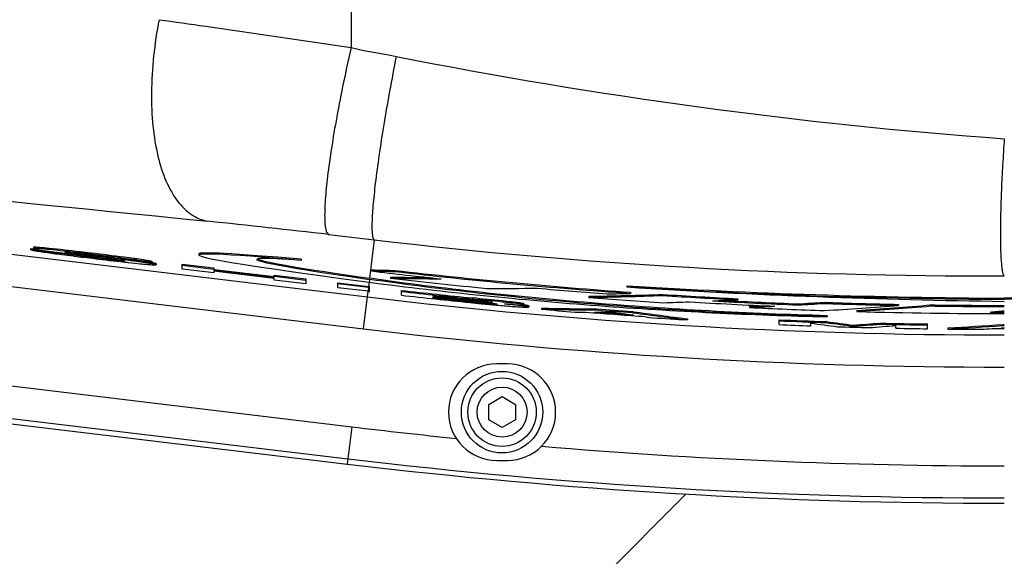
# Model space of a CAD drawing. Header units: millimetres. Extents: x 0 to 3360, y 0 to 2376.
# Tile 6 of 144: x 236 to 298, y 585 to 619. Entities that reach past the tile are written whole.
import ezdxf

# ---------------------------------------------------------------- set-up
doc = ezdxf.new("R2010")
doc.units = ezdxf.units.MM
doc.header["$LTSCALE"] = 184.8
doc.linetypes.add('PHANTOM', pattern=[0.8, 0.45, -0.05, 0.1, -0.05, 0.1, -0.05])
doc.layers.get('0').update_dxf_attribs({"linetype": 'CONTINUOUS'})
for name, color, linetype in [('1_DESIGN', 7, 'CONTINUOUS'), ('CRV', 7, 'CONTINUOUS'), ('DRAFT', 7, 'CONTINUOUS'), ('DRIV_DIM', 7, 'CONTINUOUS'), ('ROUND', 7, 'CONTINUOUS')]:
    doc.layers.add(name, color=color, linetype=linetype)
doc.styles.get("Standard").update_dxf_attribs({"font": 'txt', "width": 0.8})
doc.dimstyles.new('DIMSTYLE_12', dxfattribs={"dimtxt": 19, "dimasz": 9, "dimexe": 2, "dimexo": 1.5, "dimgap": 9.5, "dimtad": 1, "dimdec": 3, "dimlfac": 1.5, "dimdsep": 46, "dimtxsty": 'STANDARD', "dimblk": 'OPEN', "dimblk1": 'OPEN', "dimblk2": 'OPEN', "dimcen": 0.09, "dimadec": 3, "dimazin": 2, "dimtp": 0.5, "dimtm": 0.5, "dimtfac": 1, "dimtdec": 3, "dimtofl": 0, "dimtmove": 0, "dimatfit": 3, "dimldrblk": 'OPEN', "dimfxl": 1, "dimtolj": 1, "dimarcsym": 0})

# ---------------------------------------------------------------- blocks, each defined once
blk = doc.blocks.new('*D48')
at = {"layer": 'DRIV_DIM', "color": 2, "linetype": 'CONTINUOUS'}
for p, q in [((124.674, 650.022), (104.984, 650.022)), ((881.982, 391.943), (934.02, 348.278))]:
    blk.add_line(p, q, dxfattribs=at)
for points in [[(110.07, 641.051), (106.984, 650.022), (104.071, 640.994)], [(928.916, 340.774), (932.488, 349.563), (924.358, 344.675)]]:
    blk.add_lwpolyline(points, dxfattribs=at)
for start, end in [(180, 250), (250, 320)]:
    blk.add_arc((574.415, 650.022), 467.431, start, end, dxfattribs=at)
blk = doc.blocks.new('_OPEN')
at = {"color": 0, "linetype": 'BYBLOCK'}
for p, q in [((0, 0), (-1, 0.3333)), ((-1, -0.3333), (0, 0)), ((-1, 0), (0, 0))]:
    blk.add_line(p, q, dxfattribs=at)

msp = doc.modelspace()

# ---------------------------------------------------------------- linework, layer by layer
at = {"color": 7, "linetype": 'CONTINUOUS'}
for p, q in [((237.25463, 604.59898), (237.25463, 604.53179)), ((237.07744, 604.52631), (237.07744, 604.45912)), ((237.07744, 604.52631), (237.46208, 604.48019)), ((237.07744, 604.45912), (239.04622, 604.22307)), ((238.21275, 604.53661), (238.20621, 604.53726)), ((239.04622, 604.25717), (239.04622, 604.22307)), ((239.23034, 604.23362), (239.36512, 604.21645)), ((239.36512, 604.21645), (239.98243, 604.13828)), ((239.74597, 604.06393), (239.76638, 604.06138)), ((239.76011, 604.10908), (239.75072, 604.11034)), ((239.98823, 604.18572), (239.88582, 604.19892)), ((239.98243, 604.13828), (240.06044, 604.12844)), ((239.99679, 604.18463), (239.98823, 604.18572)), ((240.06044, 604.12844), (240.78483, 604.03732)), ((240.78483, 604.03732), (241.31495, 603.97068)), ((240.83151, 604.13332), (240.89687, 604.12549)), ((240.84437, 604.17381), (240.83648, 604.17476)), ((240.85236, 604.24004), (240.84437, 604.241)), ((241.32917, 604.01673), (241.32088, 604.01776)), ((247.55127, 604.19148), (247.55127, 604.12429)), ((241.15937, 603.93356), (241.15139, 603.93452)), ((241.31495, 603.97068), (241.96546, 603.8887)), ((242.46431, 603.78462), (242.45744, 603.78533)), ((244.6296, 603.64419), (242.66877, 603.87929)), ((242.91696, 603.68771), (242.92435, 603.68689)), ((242.92435, 603.68689), (242.93497, 603.68571)), ((243.54615, 603.83055), (243.53736, 603.83177)), ((243.55585, 603.89637), (243.54615, 603.89773)), ((243.97248, 603.67738), (243.96376, 603.67857)), ((244.26348, 603.72358), (244.25381, 603.72515)), ((244.2752, 603.78886), (244.26348, 603.79077)), ((244.47589, 603.60524), (244.46655, 603.60666)), ((244.63755, 603.71042), (244.63755, 603.64324)), ((244.90005, 603.58551), (244.90005, 603.51832)), ((246.52101, 603.25361), (246.52101, 603.55527)), ((246.52101, 603.55527), (248.48978, 603.31921)), ((246.52101, 603.48808), (248.48978, 603.25203)), ((253.91995, 603.79276), (253.92473, 603.79241)), ((253.92473, 603.8596), (253.92473, 603.79241)), ((248.48978, 603.01755), (246.52101, 603.25361)), ((248.48978, 603.31921), (248.48978, 603.16273)), ((252.23702, 602.71343), (248.48978, 603.16273)), ((248.48978, 603.1207), (248.48978, 603.01755)), ((252.23702, 602.67141), (248.48978, 603.1207)), ((248.49773, 603.22896), (252.22647, 602.78188)), ((252.23702, 602.71343), (252.23702, 602.86992)), ((252.23702, 602.86992), (254.2058, 602.63386)), ((252.23702, 602.80273), (254.2058, 602.56667)), ((258.29258, 603.19898), (258.29258, 603.1318)), ((259.74846, 603.16856), (259.74846, 603.10141)), ((252.23702, 602.56826), (252.23702, 602.67141)), ((254.2058, 602.3322), (252.23702, 602.56826)), ((254.2058, 602.63386), (254.2058, 602.3322)), ((256.20739, 602.09221), (256.20739, 602.39387)), ((256.20739, 602.39387), (258.11061, 602.16567)), ((258.10267, 602.09944), (256.20739, 602.32668)), ((258.17616, 601.85617), (258.17616, 602.15782)), ((259.4715, 602.7553), (259.4715, 602.68815)), ((274.18056, 602.20774), (274.18056, 602.14086)), ((258.07496, 601.86829), (256.20739, 602.09221)), ((260.1515, 601.62593), (260.1515, 601.92737)), ((262.12028, 601.54951), (262.12028, 601.60054)), ((271.80484, 601.55802), (271.80484, 601.49111)), ((274.41513, 601.80758), (274.41513, 601.7407)), ((276.41513, 601.67287), (276.41513, 601.60603)), ((262.12028, 601.45032), (262.12028, 601.50755)), ((264.12187, 601.29844), (264.4341, 601.2668)), ((264.42155, 601.31023), (264.14812, 601.33772)), ((264.5588, 601.29661), (264.42155, 601.31023)), ((264.4341, 601.2668), (264.4454, 601.26566)), ((265.13548, 601.09891), (265.24768, 601.08819)), ((265.76315, 601.0401), (265.86318, 601.03102)), ((265.86318, 601.03102), (266.05894, 601.01351)), ((266.05894, 601.01351), (266.09834, 601.01003)), ((266.56103, 600.97046), (266.64032, 600.96395)), ((266.98826, 601.13803), (266.98113, 601.13885)), ((266.9962, 601.20412), (266.98826, 601.20503)), ((267.73785, 600.95407), (267.73016, 600.95507)), ((267.77067, 601.08934), (267.77067, 601.02236)), ((268.07255, 600.95971), (268.07255, 600.89273)), ((279.50739, 601.27044), (279.50459, 601.27032)), ((281.08179, 601.40582), (281.08179, 601.33903)), ((281.80484, 600.92752), (281.80484, 600.86073)), ((284.83792, 601.08741), (284.83792, 601.02065)), ((284.84179, 601.02087), (284.83792, 601.02065)), ((286.41513, 601.18147), (286.41106, 601.18122)), ((286.41513, 601.18147), (286.41513, 601.11473)), ((291.08179, 601.05579), (291.08179, 600.98906)), ((293.08179, 601.02207), (293.0765, 601.02164)), ((293.08179, 601.02207), (293.08179, 600.95536)), ((268.86662, 600.81958), (268.86662, 600.75262)), ((272.29229, 600.77308), (272.29229, 600.70618)), ((274.55357, 600.39904), (274.49752, 600.40701)), ((274.51701, 600.61021), (274.51701, 600.54334)), ((274.58158, 600.60131), (274.51701, 600.61021)), ((274.57264, 600.53567), (274.51701, 600.54334)), ((274.56294, 600.39771), (274.55357, 600.39904)), ((274.58158, 600.53444), (274.57264, 600.53567)), ((286.64969, 600.3482), (286.64969, 600.28146)), ((288.48362, 600.6763), (288.48362, 600.60956)), ((296.78162, 600.57625), (296.77542, 600.57567)), ((277.94268, 600.15555), (277.94268, 600.08873)), ((283.64556, 599.79907), (283.64556, 600.09885)), ((285.61434, 599.72186), (285.61434, 599.8914)), ((286.58561, 599.98775), (286.58561, 599.92101)), ((286.59441, 599.98656), (286.58561, 599.98775)), ((288.26563, 599.69816), (288.25704, 599.69928)), ((288.26563, 599.76489), (288.26563, 599.69816)), ((288.27056, 599.69852), (288.26563, 599.69816)), ((289.94565, 599.89269), (289.9405, 599.89229)), ((289.94565, 599.89269), (289.94565, 599.82597)), ((290.91691, 599.57198), (290.91691, 599.74144)), ((292.88569, 599.53787), (292.88569, 599.83742)), ((297.57138, 599.80311), (297.567, 599.80282)), ((297.57138, 599.80311), (297.57138, 599.73641)), ((294.14571, 599.58888), (294.14571, 599.52217)), ((297.66057, 599.60865), (297.65646, 599.60835)), ((266.74846, 597.35544), (266.08179, 597.35544)), ((266.08179, 591.35544), (266.74846, 591.35544))]:
    msp.add_line(p, q, dxfattribs=at)
at = {"color": 9, "linetype": 'CONTINUOUS'}
for p, q in [((238.20621, 604.53726), (238.20621, 604.47007)), ((239.36021, 604.29377), (239.36021, 604.2712)), ((239.76011, 604.16637), (239.76011, 604.10908)), ((239.99679, 604.22998), (239.99679, 604.18463)), ((240.84437, 604.241), (240.84437, 604.17381)), ((241.15937, 603.99025), (241.15937, 603.93356)), ((241.32917, 604.07288), (241.32917, 604.01673)), ((242.46431, 603.82457), (242.46431, 603.78462)), ((243.54615, 603.89773), (243.54615, 603.83055)), ((243.97248, 603.72298), (243.97248, 603.67738)), ((244.26348, 603.79077), (244.26348, 603.72358)), ((244.47589, 603.66262), (244.47589, 603.60524)), ((258.16394, 602.61043), (258.14319, 602.43734)), ((258.10267, 602.09944), (258.07496, 601.86829)), ((264.14812, 601.3891), (264.14812, 601.33772)), ((264.15468, 601.29512), (264.15468, 601.23793)), ((264.57468, 601.45473), (264.57468, 601.38769)), ((265.11366, 601.29001), (265.11366, 601.24327)), ((265.42183, 601.16592), (265.42183, 601.11485)), ((265.59189, 601.23569), (265.59189, 601.20443)), ((265.8982, 601.11445), (265.8982, 601.07807)), ((266.98826, 601.20503), (266.98826, 601.13803)), ((267.73785, 601.02105), (267.73785, 600.95407))]:
    msp.add_line(p, q, dxfattribs=at)
at = {"color": 7, "linetype": 'CONTINUOUS'}
for centre, radius, start, end in [((255.03029, 729.02405), 125.78668, 262.4640437, 262.7840703), ((258.08406, 751.19428), 148.26876, 262.6151312, 262.895383), ((239.9442, 608.19608), 3.96809, 260.6641202, 261.5370129), ((238.88846, 598.31131), 6.00115, 85.0034471, 85.7795593), ((273.5943, 875.77301), 273.8093, 262.9032289, 263.1775151), ((294.04177, 1027.697), 426.94683, 262.7277143, 262.9068115), ((269.24674, 838.40963), 236.19406, 263.1479788, 263.5996383), ((243.06518, 596.36551), 7.52133, 80.1431551, 80.7421178), ((242.63425, 591.48497), 12.25939, 80.6538128, 81.3601417), ((297.66057, 932.0221), 331.23809, 263.1742026, 263.9285374), ((297.66057, 932.0221), 331.0317, 263.4236487, 265.9733077), ((297.66057, 932.0221), 331.0984, 263.4249795, 265.9741203), ((297.66057, 932.0221), 332.219, 263.1628458, 263.1742314), ((297.66057, 932.0221), 331.54073, 263.3856092, 264.4284147), ((299.92117, 1029.27876), 427.84605, 266.5508175, 269.6972668), ((297.66057, 932.0221), 332.51852, 263.1628458, 263.1804088), ((297.66057, 932.0221), 332.28571, 263.1628458, 263.1756082), ((297.66057, 932.0221), 332.219, 263.5172168, 264.2844048), ((297.66057, 932.0221), 332.28571, 263.5185238, 264.285556), ((297.66057, 932.0221), 332.51852, 263.5230811, 264.2600222), ((297.66057, 932.0221), 332.32743, 263.8608428, 264.2635341), ((297.66057, 932.0221), 332.37817, 263.8617835, 264.213247), ((297.66057, 932.0221), 331.23809, 264.9712877, 265.723328), ((299.92176, 1029.324), 427.958, 266.551641, 269.6972662), ((297.66057, 932.0221), 331.0317, 266.3202574, 267.1293037), ((297.66057, 932.0221), 331.0984, 266.3209998, 267.1298826), ((297.66057, 932.0221), 332.41989, 263.8625569, 264.209428), ((297.66057, 932.0221), 332.47679, 263.8636113, 264.2161063), ((279.24927, 749.42933), 148.95818, 264.1839853, 264.5742584), ((280.79091, 764.08498), 163.73623, 264.2561776, 264.5133558), ((273.81587, 694.67664), 93.83774, 264.3385772, 264.6789276), ((271.16174, 664.61284), 63.75699, 264.6024934, 264.7196633), ((277.67458, 731.52146), 131.02391, 264.5576304, 264.7840195), ((268.4279, 634.97104), 33.98939, 264.7101223, 264.926058), ((267.24498, 621.5071), 20.47359, 264.891101, 265.8203314), ((264.03388, 586.67161), 14.55913, 82.7532621, 83.2432525), ((266.86519, 616.35227), 15.30479, 265.8318352, 266.2705318), ((266.74312, 614.50218), 13.45068, 266.2767921, 266.3985139), ((266.25386, 606.63414), 5.56745, 266.337317, 267.2524798), ((273.63312, 686.3803), 85.70213, 264.9561427, 265.2665996), ((270.92219, 653.32657), 52.5374, 265.3251261, 265.9226223), ((266.03716, 587.82619), 13.23759, 82.6521137, 83.1225123), ((266.59862, 592.1698), 8.92423, 81.9025692, 82.4456645), ((297.66057, 932.0221), 331.54073, 265.5271555, 266.3356778), ((297.66057, 932.0221), 331.38941, 266.6072125, 267.5305404), ((297.66057, 932.0221), 331.24973, 266.8580121, 267.7815312), ((297.66057, 932.0221), 331.18302, 266.9797266, 267.7810841), ((297.66057, 932.0221), 331.0317, 268.0532365, 268.8612542), ((297.66057, 932.0221), 331.0984, 268.0536289, 268.8614837), ((297.66057, 932.0221), 331.0317, 269.2074689, 270), ((297.66057, 932.0221), 331.0984, 269.2076285, 270), ((297.66057, 932.0221), 332.51852, 265.0323348, 265.3931849), ((297.66057, 932.0221), 332.46952, 265.5082274, 266.1126449), ((297.66057, 932.0221), 332.4278, 265.6052297, 266.0157855), ((297.66057, 932.0221), 332.219, 265.6206247, 266.0053356), ((297.66057, 932.0221), 332.28571, 265.6215056, 266.0061388), ((297.66057, 932.0221), 332.36109, 265.7610738, 265.8548633), ((297.66057, 932.0221), 331.54073, 267.2588188, 268.0659751), ((297.66057, 932.0221), 331.53957, 268.4138609, 270), ((297.66057, 932.0221), 331.44761, 269.8469889, 270), ((297.66057, 932.0221), 331.3809, 269.9672474, 270), ((297.66057, 932.0221), 331.36613, 269.9937958, 270), ((297.66057, 932.0221), 332.51852, 266.2288169, 266.6004441), ((297.66057, 932.0221), 332.219, 267.5822001, 268.0896148), ((297.66057, 932.0221), 332.28571, 267.5826858, 268.0899985), ((297.66057, 932.0221), 332.51852, 267.5843792, 267.9238778), ((297.66057, 932.0221), 332.219, 268.6693355, 269.1764771), ((297.66057, 932.0221), 332.28571, 268.6696027, 269.1766425), ((297.66057, 932.0221), 332.219, 269.9846181, 270), ((297.66057, 932.0221), 332.28571, 269.9846211, 270), ((297.66057, 932.0221), 332.51852, 268.2112622, 268.5506347), ((297.66057, 932.0221), 332.51852, 268.8379302, 269.177219), ((297.66057, 932.0221), 332.51852, 269.3943477, 269.7539489), ((297.66057, 932.0221), 332.46952, 269.8692706, 270), ((297.66057, 932.0221), 332.4278, 269.9665299, 270), ((266.08179, 594.35544), 3, 90, 270), ((266.74846, 594.35544), 3, 270, 90)]:
    msp.add_arc(centre, radius, start, end, dxfattribs=at)
at = {"color": 9, "linetype": 'CONTINUOUS'}
for start, end in [(263.1628458, 264.261448), (265.1567135, 270)]:
    msp.add_arc((297.66057, 932.0221), 341.00619, start, end, dxfattribs=at)
at = {"color": 7, "linetype": 'CONTINUOUS'}
for centre, major_axis, ratio, start_param, end_param in [((280.41513, 600.39722), (32.86378, -3.72854), 0.01984428, 8.79370549, 10.25319118), ((280.41513, 600.46441), (32.86378, -3.72854), 0.01984428, 8.79370549, 9.42702938), ((280.41513, 600.39722), (29.2637, -3.45436), 0.02138696, 2.70562059, 3.85103745), ((280.41513, 600.46441), (29.2637, -3.45436), 0.02138696, -3.08516481, -2.43173129), ((265.95721, 932.0221), (330.436, 0), 0.99538673, -1.59399391, -1.589587), ((265.95075, 932.0221), (330.50333, 0), 0.99538673, -1.59396964, -1.58956362), ((265.91695, 932.0221), (330.85562, 0), 0.99538673, -1.5902787, -1.58283178), ((265.91049, 932.0221), (330.92295, 0), 0.99538673, -1.59025521, -1.58072199), ((265.85475, 932.0221), (331.50396, 0), 0.99538673, -1.5719524, -1.56243685), ((265.80236, 932.0221), (332.04993, 0), 0.99538673, -1.55271832, -1.53882953), ((265.7959, 932.0221), (332.11726, 0), 0.99538673, -1.55270253, -1.53881656), ((265.81449, 932.0221), (331.92358, 0), 0.99538673, -1.54926935, -1.54488191), ((265.75255, 932.0221), (332.56915, 0), 0.99538673, -1.53855998, -1.53381465), ((265.75255, 932.0221), (332.56915, 0), 0.99538673, -1.52942518, -1.52468658), ((265.70946, 932.0221), (333.01828, 0), 0.99538673, -1.52244566, -1.51976136), ((265.703, 932.0221), (333.08561, 0), 0.99538673, -1.52243603, -1.51769479), ((265.70946, 932.0221), (333.01828, 0), 0.99538673, -1.513325, -1.50859266), ((265.703, 932.0221), (333.08561, 0), 0.99538673, -1.51330559, -1.50857358), ((265.65964, 932.0221), (333.53751, 0), 0.99538673, -1.50835839, -1.49450256), ((265.64752, 932.0221), (333.66385, 0), 0.99538673, -1.50230235, -1.48849801), ((265.64106, 932.0221), (333.73118, 0), 0.99538673, -1.50229679, -1.48847932), ((280.41513, 600.76924), (32.86386, 0.21189), 0.01995585, -0.00012867, 1.0182415), ((280.41513, 600.70253), (32.86386, 0.21189), 0.01995585, 5.64973275, 7.30142681), ((275.09624, 932.0221), (332.02845, 0), 0.99768811, -1.58955975, -1.57924135), ((275.09169, 932.0221), (332.09547, 0), 0.99768811, -1.58954225, -1.57922593), ((273.33505, 932.0221), (332.3442, 0), 0.99731774, -1.57796223, -1.57594805), ((273.11116, 932.0221), (332.35955, 0), 0.99726832, -1.57357607, -1.57004162), ((321.92563, 932.0221), (335.84974, 0), 0.99738657, -1.71590435, -1.71248823), ((320.44998, 932.0221), (335.34056, 0), 0.99768811, -1.70800803, -1.69789688), ((320.45454, 932.0221), (335.40758, 0), 0.99768811, -1.70799415, -1.69788504), ((322.24791, 932.0221), (335.91896, 0), 0.9973177, -1.71155388, -1.70954157), ((265.57293, 932.0221), (334.44131, 0), 0.99538673, -1.47734445, -1.47481227), ((331.91979, 932.0221), (337.05569, 0), 0.99482098, -1.70861437, -1.70362327), ((331.9538, 932.0221), (336.90371, 0), 0.99480597, -1.70586886, -1.70086379), ((331.94694, 932.0221), (336.83631, 0), 0.99480597, -1.70584911, -1.7008437), ((263.57102, 932.0221), (334.90365, 0), 0.994806, -1.4969929, -1.49197725), ((263.56416, 932.0221), (334.97106, 0), 0.994806, -1.49697246, -1.49195716), ((263.5975, 932.0221), (335.1259, 0), 0.99482098, -1.49417548, -1.48918593), ((274.97898, 932.0221), (333.75436, 0), 0.99768812, -1.51333708, -1.50306599), ((274.97443, 932.0221), (333.82137, 0), 0.99768812, -1.51333496, -1.50305278), ((273.19872, 932.0221), (334.20446, 0), 0.9973177, -1.5018201, -1.49981227), ((272.97229, 932.0221), (334.23704, 0), 0.99726828, -1.49744698, -1.49687673)]:
    msp.add_ellipse(centre, major_axis=major_axis, ratio=ratio, start_param=start_param, end_param=end_param, dxfattribs=at)
for points, knots in [([(237.3131, 604.60732), (237.2983, 604.60725), (237.28405, 604.60599), (237.25463, 604.6041), (237.25463, 604.59898)], [0, 0, 0, 0, 0.74291235, 1, 1, 1, 1]), ([(238.20621, 604.53726), (238.02314, 604.55536), (237.72589, 604.58157), (237.4278, 604.60784), (237.3131, 604.60732)], [0, 0, 0, 0, 0.61595256, 1, 1, 1, 1]), ([(237.07744, 604.45912), (237.13932, 604.43544), (237.34975, 604.39477), (237.55888, 604.35925), (237.70384, 604.33747)], [0, 0, 0, 0, 0.31129407, 1, 1, 1, 1]), ([(237.34164, 604.53987), (237.31963, 604.54032), (237.29963, 604.53766), (237.25463, 604.53915), (237.25463, 604.53179)], [0, 0, 0, 0, 0.74950681, 1, 1, 1, 1]), ([(237.25463, 604.53179), (237.25463, 604.52815), (237.2705, 604.52245), (237.31057, 604.50865), (237.35766, 604.49995), (237.39216, 604.49318)], [0, 0, 0, 0, 0.07610981, 0.26676717, 1, 1, 1, 1]), ([(238.20621, 604.47007), (238.11532, 604.47906), (237.82751, 604.50577), (237.53941, 604.53585), (237.34164, 604.53987)], [0, 0, 0, 0, 0.31586362, 1, 1, 1, 1]), ([(237.39216, 604.49318), (237.41305, 604.48907), (237.51768, 604.46955), (237.6228, 604.45279), (237.70695, 604.43983)], [0, 0, 0, 0, 0.20008607, 1, 1, 1, 1]), ([(237.70384, 604.33747), (237.80353, 604.32249), (238.24396, 604.25841), (238.68515, 604.19971), (239.02653, 604.15539)], [0, 0, 0, 0, 0.2265246, 1, 1, 1, 1]), ([(237.70695, 604.43983), (237.76874, 604.43031), (238.044, 604.38962), (238.31974, 604.35231), (238.53357, 604.32382)], [0, 0, 0, 0, 0.22469233, 1, 1, 1, 1]), ([(240.83648, 604.17476), (240.61009, 604.20189), (239.73396, 604.30567), (238.8573, 604.40568), (238.20621, 604.47007)], [0, 0, 0, 0, 0.2584287, 1, 1, 1, 1]), ([(240.84437, 604.241), (240.61795, 604.26814), (239.74136, 604.37201), (238.86425, 604.47209), (238.21275, 604.53661)], [0, 0, 0, 0, 0.2583324, 1, 1, 1, 1]), ([(239.75072, 604.11034), (239.67012, 604.12118), (239.43476, 604.15469), (239.19856, 604.18715), (239.04622, 604.22307)], [0, 0, 0, 0, 0.34193274, 1, 1, 1, 1]), ([(239.22341, 604.29812), (239.22341, 604.29926), (239.22937, 604.30015), (239.23251, 604.30041), (239.23556, 604.30051)], [0, 0, 0, 0, 0.27069722, 1, 1, 1, 1]), ([(239.30049, 604.28055), (239.29255, 604.28186), (239.26946, 604.28592), (239.24623, 604.2898), (239.23145, 604.29418)], [0, 0, 0, 0, 0.34292652, 1, 1, 1, 1]), ([(239.23556, 604.30051), (239.24071, 604.30069), (239.27228, 604.30039), (239.30377, 604.29811), (239.33011, 604.29619)], [0, 0, 0, 0, 0.163079, 1, 1, 1, 1]), ([(239.88582, 604.19892), (239.83887, 604.20502), (239.66352, 604.22803), (239.48829, 604.252), (239.36021, 604.2712)], [0, 0, 0, 0, 0.26770707, 1, 1, 1, 1]), ([(239.41114, 604.28966), (239.4286, 604.28815), (239.50387, 604.28143), (239.57909, 604.27408), (239.63685, 604.26829)], [0, 0, 0, 0, 0.23184466, 1, 1, 1, 1]), ([(239.63685, 604.26829), (239.73149, 604.2588), (240.13, 604.21635), (240.52803, 604.16958), (240.83151, 604.13332)], [0, 0, 0, 0, 0.2373331, 1, 1, 1, 1]), ([(241.15139, 603.93452), (241.03334, 603.94868), (240.56932, 604.00481), (240.10551, 604.06271), (239.76011, 604.10908)], [0, 0, 0, 0, 0.25439057, 1, 1, 1, 1]), ([(243.53736, 603.83177), (243.32526, 603.8614), (242.42839, 603.98164), (241.53018, 604.09158), (240.84437, 604.17381)], [0, 0, 0, 0, 0.2366705, 1, 1, 1, 1]), ([(243.54615, 603.89773), (243.33416, 603.92738), (242.43702, 604.04775), (241.53854, 604.15775), (240.85236, 604.24004)], [0, 0, 0, 0, 0.23648504, 1, 1, 1, 1]), ([(240.89687, 604.12549), (240.99659, 604.11354), (241.38622, 604.06636), (241.77567, 604.01759), (242.06501, 603.97795)], [0, 0, 0, 0, 0.2559016, 1, 1, 1, 1]), ([(243.96376, 603.67857), (243.75182, 603.70759), (242.874, 603.82333), (241.99549, 603.93363), (241.32917, 604.01673)], [0, 0, 0, 0, 0.24161154, 1, 1, 1, 1]), ([(242.45744, 603.78533), (242.35312, 603.79616), (241.92015, 603.84314), (241.48764, 603.8942), (241.15937, 603.93356)], [0, 0, 0, 0, 0.2408281, 1, 1, 1, 1]), ([(241.96546, 603.8887), (242.02144, 603.88164), (242.24001, 603.8539), (242.45855, 603.82591), (242.62091, 603.80347)], [0, 0, 0, 0, 0.25609739, 1, 1, 1, 1]), ([(242.06501, 603.97795), (242.13424, 603.96847), (242.33606, 603.93949), (242.53801, 603.90889), (242.66877, 603.87929)], [0, 0, 0, 0, 0.3426341, 1, 1, 1, 1]), ([(242.81873, 603.75131), (242.79361, 603.75317), (242.67536, 603.76305), (242.55729, 603.77499), (242.46431, 603.78462)], [0, 0, 0, 0, 0.21228877, 1, 1, 1, 1]), ([(242.62091, 603.80347), (242.63845, 603.80105), (242.70242, 603.7921), (242.76635, 603.78278), (242.81265, 603.77535)], [0, 0, 0, 0, 0.27410378, 1, 1, 1, 1]), ([(242.81265, 603.77535), (242.84281, 603.77051), (242.8845, 603.7653), (242.91752, 603.75469), (242.93127, 603.75205), (242.93127, 603.74945)], [0, 0, 0, 0, 0.75166413, 0.93582569, 1, 1, 1, 1]), ([(242.93127, 603.74945), (242.93127, 603.74705), (242.91696, 603.74733), (242.88678, 603.74524), (242.84686, 603.74921), (242.81873, 603.75131)], [0, 0, 0, 0, 0.06351243, 0.2515255, 1, 1, 1, 1]), ([(242.93497, 603.68571), (243.01929, 603.67636), (243.34393, 603.6407), (243.66873, 603.60643), (243.90931, 603.58267)], [0, 0, 0, 0, 0.25977859, 1, 1, 1, 1]), ([(244.25381, 603.72515), (244.2016, 603.73358), (243.96601, 603.7707), (243.72997, 603.80484), (243.54615, 603.83055)], [0, 0, 0, 0, 0.2217493, 1, 1, 1, 1]), ([(244.26348, 603.79077), (244.21137, 603.79921), (243.9758, 603.83643), (243.73976, 603.87062), (243.55585, 603.89637)], [0, 0, 0, 0, 0.22133104, 1, 1, 1, 1]), ([(243.90931, 603.58267), (244.03928, 603.56983), (244.22681, 603.55184), (244.46381, 603.53148), (244.61271, 603.51991), (244.7299, 603.51301), (244.82356, 603.50841), (244.86534, 603.51142), (244.90005, 603.51236), (244.90005, 603.51832)], [0, 0, 0, 0, 0.39377764, 0.56739821, 0.71848999, 0.84097629, 0.92964726, 0.982018, 1, 1, 1, 1]), ([(244.46655, 603.60666), (244.42853, 603.61244), (244.26397, 603.63693), (244.09921, 603.66), (243.97248, 603.67738)], [0, 0, 0, 0, 0.23113708, 1, 1, 1, 1]), ([(244.53947, 603.67183), (244.52284, 603.67571), (244.43135, 603.69559), (244.33903, 603.71135), (244.26348, 603.72358)], [0, 0, 0, 0, 0.18239328, 1, 1, 1, 1]), ([(244.63755, 603.71042), (244.62567, 603.71534), (244.53267, 603.7452), (244.43612, 603.7613), (244.35273, 603.77581)], [0, 0, 0, 0, 0.13182783, 1, 1, 1, 1]), ([(244.63755, 603.64324), (244.63204, 603.64552), (244.60002, 603.65723), (244.56685, 603.66544), (244.53947, 603.67183)], [0, 0, 0, 0, 0.17484871, 1, 1, 1, 1]), ([(244.83314, 603.54266), (244.82035, 603.54563), (244.75136, 603.56037), (244.6818, 603.57225), (244.62517, 603.58161)], [0, 0, 0, 0, 0.18614764, 1, 1, 1, 1]), ([(244.90005, 603.58551), (244.90005, 603.59126), (244.87138, 603.5988), (244.83104, 603.61194), (244.74421, 603.62805), (244.67916, 603.63979), (244.63997, 603.64634)], [0, 0, 0, 0, 0.06430695, 0.24410209, 0.5560869, 1, 1, 1, 1]), ([(244.90005, 603.51832), (244.90005, 603.52457), (244.86795, 603.53217), (244.85038, 603.53867), (244.83314, 603.54266)], [0, 0, 0, 0, 0.26105134, 1, 1, 1, 1]), ([(258.14319, 602.43734), (262.87666, 601.81284), (272.36699, 600.85642), (281.89274, 600.39032), (286.64969, 600.28146)], [0, 0, 0, 0, 0.50085428, 1, 1, 1, 1]), ([(286.64969, 600.28146), (281.74207, 600.41197), (272.22068, 600.93207), (262.7385, 601.95456), (258.16394, 602.61043)], [0, 0, 0, 0, 0.51511009, 1, 1, 1, 1]), ([(286.64969, 600.3482), (281.74364, 600.4787), (272.2249, 600.99867), (262.74537, 602.02086), (258.17186, 602.67648)], [0, 0, 0, 0, 0.51508818, 1, 1, 1, 1]), ([(274.18056, 602.14086), (278.13197, 601.88573), (285.95596, 601.48595), (293.78755, 601.29779), (297.66057, 601.24432)], [0, 0, 0, 0, 0.50550524, 1, 1, 1, 1]), ([(264.44344, 601.35891), (264.55745, 601.34746), (264.97742, 601.30392), (265.39834, 601.26608), (265.70267, 601.22075)], [0, 0, 0, 0, 0.27136246, 1, 1, 1, 1]), ([(266.98826, 601.20503), (266.7993, 601.22663), (265.99512, 601.3133), (265.19023, 601.39312), (264.57468, 601.45473)], [0, 0, 0, 0, 0.23515506, 1, 1, 1, 1]), ([(266.98113, 601.13885), (266.79254, 601.16037), (265.99074, 601.24671), (265.18824, 601.32629), (264.57468, 601.38769)], [0, 0, 0, 0, 0.23537033, 1, 1, 1, 1]), ([(265.59189, 601.20443), (265.55623, 601.20682), (265.39669, 601.21814), (265.23733, 601.2318), (265.11366, 601.24327)], [0, 0, 0, 0, 0.22344654, 1, 1, 1, 1]), ([(265.25659, 601.1832), (265.29945, 601.1788), (265.46296, 601.16181), (265.62638, 601.14393), (265.74683, 601.12963)], [0, 0, 0, 0, 0.26212862, 1, 1, 1, 1]), ([(265.7171, 601.1972), (265.70795, 601.1976), (265.66619, 601.19962), (265.62446, 601.20225), (265.59189, 601.20443)], [0, 0, 0, 0, 0.21902223, 1, 1, 1, 1]), ([(265.70267, 601.22075), (265.7281, 601.21697), (265.75065, 601.20664), (265.80189, 601.20717), (265.80189, 601.19891)], [0, 0, 0, 0, 0.75690443, 1, 1, 1, 1]), ([(265.80189, 601.19891), (265.80189, 601.19174), (265.75635, 601.2017), (265.73825, 601.19628), (265.7171, 601.1972)], [0, 0, 0, 0, 0.25300686, 1, 1, 1, 1]), ([(265.87041, 601.11445), (265.884, 601.11272), (265.93241, 601.10645), (265.98078, 601.09985), (266.01548, 601.09453)], [0, 0, 0, 0, 0.28075004, 1, 1, 1, 1]), ([(266.10377, 601.07487), (266.10377, 601.07236), (266.08924, 601.0719), (266.0575, 601.06895), (266.01627, 601.07172), (265.98699, 601.07309)], [0, 0, 0, 0, 0.06425435, 0.25067921, 1, 1, 1, 1]), ([(266.01548, 601.09453), (266.03771, 601.09111), (266.05781, 601.0816), (266.10377, 601.08262), (266.10377, 601.07487)], [0, 0, 0, 0, 0.74382391, 1, 1, 1, 1]), ([(266.56971, 601.08316), (266.78836, 601.06605), (267.16142, 601.04007), (267.53506, 601.0146), (267.68985, 601.01442)], [0, 0, 0, 0, 0.58623594, 1, 1, 1, 1]), ([(267.62232, 600.96853), (267.54274, 600.97816), (267.19209, 601.01837), (266.84105, 601.05501), (266.56971, 601.08316)], [0, 0, 0, 0, 0.22711182, 1, 1, 1, 1]), ([(267.70666, 601.04282), (267.66818, 601.05046), (267.42941, 601.0879), (267.18931, 601.11505), (266.98826, 601.13803)], [0, 0, 0, 0, 0.16238104, 1, 1, 1, 1]), ([(267.77067, 601.08934), (267.77067, 601.09436), (267.74536, 601.09991), (267.71163, 601.11019), (267.64023, 601.12158), (267.50474, 601.14264), (267.28517, 601.17034), (267.09896, 601.19236), (266.9962, 601.20412)], [0, 0, 0, 0, 0.01919181, 0.07178334, 0.15974964, 0.28109811, 0.60453285, 1, 1, 1, 1]), ([(267.1866, 600.92215), (267.3052, 600.91381), (267.5192, 600.89971), (267.77173, 600.88604), (267.92595, 600.88192), (268.00685, 600.88119), (268.04357, 600.88479), (268.07255, 600.88754), (268.07255, 600.89273)], [0, 0, 0, 0, 0.40135549, 0.72635544, 0.84647114, 0.93225839, 0.98246698, 1, 1, 1, 1]), ([(267.68985, 601.01442), (267.71019, 601.0144), (267.72851, 601.01812), (267.77067, 601.01545), (267.77067, 601.02236)], [0, 0, 0, 0, 0.74642175, 1, 1, 1, 1]), ([(267.77067, 601.02236), (267.77067, 601.02831), (267.73924, 601.0337), (267.72296, 601.03958), (267.70666, 601.04282)], [0, 0, 0, 0, 0.26368633, 1, 1, 1, 1]), ([(267.99004, 600.91683), (267.97399, 600.91977), (267.89018, 600.93388), (267.80594, 600.94521), (267.73785, 600.95407)], [0, 0, 0, 0, 0.19204139, 1, 1, 1, 1]), ([(268.07255, 600.95971), (268.07255, 600.96469), (268.04747, 600.97046), (268.01347, 600.98064), (267.9412, 600.99216), (267.88761, 601.0005), (267.85566, 601.00506)], [0, 0, 0, 0, 0.0670759, 0.25221631, 0.56523803, 1, 1, 1, 1]), ([(268.07255, 600.89273), (268.07255, 600.90016), (268.03149, 600.90534), (268.0111, 600.91296), (267.99004, 600.91683)], [0, 0, 0, 0, 0.25747147, 1, 1, 1, 1])]:
    msp.add_open_spline(points, degree=3, knots=knots, dxfattribs=at)
msp.add_open_spline([(264.4454, 601.26566), (264.71581, 601.23826), (264.98622, 601.21094), (265.25659, 601.1832)], degree=3, dxfattribs=at)
at = {"layer": '1_DESIGN', "color": 7, "linetype": 'CONTINUOUS'}
for p, q in [((265.58179, 594.83656), (266.41513, 595.31769)), ((265.58179, 593.87431), (265.58179, 594.83656)), ((266.41513, 595.31769), (267.24846, 594.83656)), ((267.24846, 594.83656), (267.24846, 593.87431)), ((266.41513, 593.39319), (265.58179, 593.87431)), ((267.24846, 593.87431), (266.41513, 593.39319))]:
    msp.add_line(p, q, dxfattribs=at)
msp.add_circle((266.41513, 594.35544), 2.53333, dxfattribs=at)
at = {"layer": '1_DESIGN', "color": 9, "linetype": 'CONTINUOUS'}
for radius in [2.12949, 1.55556]:
    msp.add_circle((266.41513, 594.35544), radius, dxfattribs=at)
at = {"layer": 'CRV', "color": 2, "linetype": 'CONTINUOUS'}
msp.add_line((199.41599, 510.82568), (277.85991, 589.26961), dxfattribs=at)
at = {"layer": 'CRV', "color": 2, "linetype": 'PHANTOM'}
msp.add_arc((574.41513, 650.0221), 400, 187.0947403, 320, dxfattribs=at)
at = {"layer": 'DRAFT', "color": 7, "linetype": 'CONTINUOUS'}
msp.add_line((168.62147, 601.70153), (256.78748, 591.13038), dxfattribs=at)
msp.add_arc((297.66057, 932.0221), 343.33333, 263.1628458, 270, dxfattribs=at)
at = {"layer": 'ROUND', "color": 9, "linetype": 'CONTINUOUS'}
for p, q in [((257.02138, 683.02384), (257.02138, 617.02037)), ((169.86708, 612.09029), (258.0331, 601.51914)), ((169.62913, 610.10573), (257.79514, 599.53458)), ((258.45842, 605.06646), (258.17186, 602.67648)), ((168.89851, 604.01213), (257.06452, 593.44098)), ((258.14319, 602.43734), (258.11061, 602.16567)), ((168.66056, 602.02756), (256.82657, 591.45641)), ((257.79514, 599.53458), (258.07496, 601.86829)), ((257.06452, 593.44098), (256.78748, 591.13038))]:
    msp.add_line(p, q, dxfattribs=at)
for centre, radius, start, end in [((194.0488, 77.01143), 531.96319, 83.3526402, 84.1682965), ((296.85141, 932.50064), 329.67736, 263.3123726, 270.1406262), ((297.66057, 932.0221), 332.87016, 263.1628458, 270), ((297.66057, 932.0221), 334.86894, 263.1628458, 270), ((297.66057, 932.0221), 343.00497, 263.1628458, 270)]:
    msp.add_arc(centre, radius, start, end, dxfattribs=at)
for points, knots in [([(245.07615, 618.7554), (244.78649, 617.26087), (244.53824, 615.03999), (244.65159, 612.1911), (244.94715, 610.33352), (245.446, 608.75182), (246.13846, 607.49356), (247.02042, 606.60003), (247.74483, 606.28901), (248.09986, 606.22152)], [0, 0, 0, 0, 0.32867087, 0.47886487, 0.61461059, 0.73358164, 0.83526552, 0.92197647, 1, 1, 1, 1]), ([(245.07615, 618.7554), (246.04347, 618.6218), (250.02773, 618.06083), (254.00747, 617.46843), (257.02138, 617.02037)], [0, 0, 0, 0, 0.24269707, 1, 1, 1, 1]), ([(257.02138, 617.02037), (256.69419, 615.59284), (256.259, 613.5077), (255.80056, 610.83056), (255.55739, 609.10963), (255.40958, 607.67108), (255.36282, 606.5726), (255.40005, 605.8765), (255.50243, 605.52434), (255.58367, 605.41909), (255.62791, 605.39846)], [0, 0, 0, 0, 0.37163411, 0.54029435, 0.68910648, 0.81270128, 0.90679443, 0.968664, 0.98761378, 1, 1, 1, 1]), ([(259.82602, 616.47262), (259.6847, 615.75473), (259.41762, 614.34332), (259.06057, 612.28565), (258.76268, 610.37686), (258.53422, 608.68728), (258.3834, 607.28009), (258.31808, 606.30598), (258.31632, 605.70772), (258.33707, 605.40006), (258.3734, 605.19574), (258.42427, 605.08759), (258.45842, 605.06646)], [0, 0, 0, 0, 0.19005112, 0.37310829, 0.54244392, 0.69185022, 0.81588699, 0.91012623, 0.94505121, 0.97152081, 0.98956815, 1, 1, 1, 1]), ([(184.91002, 612.27967), (189.7916, 611.85183), (210.8659, 609.94882), (231.92401, 607.87036), (248.09986, 606.22152)], [0, 0, 0, 0, 0.23158314, 1, 1, 1, 1]), ([(297.66057, 611.35856), (297.62184, 610.81643), (297.55324, 609.75158), (297.4759, 608.20214), (297.42752, 606.76786), (297.40937, 605.50148), (297.42194, 604.45035), (297.45798, 603.72615), (297.50706, 603.28484), (297.54735, 603.05974), (297.59001, 602.913), (297.63432, 602.83709), (297.66057, 602.82427)], [0, 0, 0, 0, 0.19013032, 0.37326322, 0.54267077, 0.69214056, 0.8162247, 0.91048123, 0.94539315, 0.97182318, 0.98978019, 1, 1, 1, 1])]:
    msp.add_open_spline(points, degree=3, knots=knots, dxfattribs=at)
for points in [[(257.02138, 617.02037), (257.94985, 616.80758), (258.89142, 616.6566), (259.82602, 616.47262)], [(259.82602, 616.47262), (272.31259, 614.01457), (284.96671, 612.26537), (297.66057, 611.35856)], [(255.62791, 605.39846), (256.57154, 605.28886), (257.51491, 605.17708), (258.45842, 605.06646)]]:
    msp.add_open_spline(points, degree=3, dxfattribs=at)

# ---------------------------------------------------------------- dimensions: what is measured, and where the dimension line sits
at = {"layer": 'DRIV_DIM', "color": 2, "linetype": 'CONTINUOUS'}
dim = msp.add_angular_dim_2l(base=(414.54425, 210.78048), line1=((130.84881, 650.0221), (126.1745, 650.0221)), line2=((877.25217, 395.91165), (880.8329, 392.90706)), text='<>\\P1st-axis\\Pmove envelope', dimstyle='DIMSTYLE_12', override={"dimtad": 2}, dxfattribs=at)
dim.commit()
dim.dimension.update_dxf_attribs({"geometry": '*D48', "text_midpoint": (389.06068, 220.91182), "dimtype": 162})

doc.saveas('drawing.dxf')
